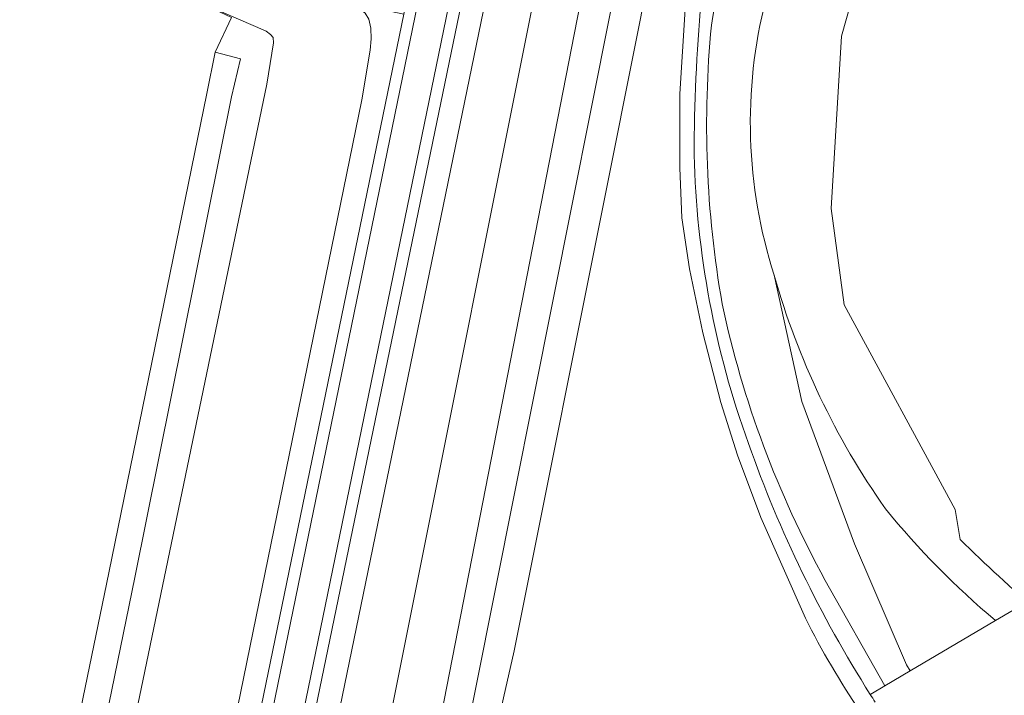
# Model space of a CAD drawing. Extents: x 184422 to 188298, y 343471 to 350189.
# Tile 214 of 256: x 186302 to 186403, y 347476 to 347544. Entities that reach past the tile are written whole.
import ezdxf

# ---------------------------------------------------------------- set-up
doc = ezdxf.new("R2010")
doc.units = 0
for name, color, linetype, lineweight in [('B-WA-GR-BOUWLAND-GV', 252, 'Continuous', 13), ('B-WA-GR-GRAS-GV', 252, 'Continuous', 13), ('B-WA-GW-TALUD_KRUIN-G', 252, 'Continuous', 18), ('B-WA-OG-TERREIN_CULTUURSCHEIDING-GV', 252, 'Continuous', 18), ('B-WA-OG-TERREIN_ONBEGROEID-GV', 252, 'Continuous', 18), ('B-WA-OG-WATER_GREPPEL-GV', 252, 'Continuous', 18), ('B-WA-OG-WATER_MEER-GV', 252, 'Continuous', 18), ('B-WA-OG-WATER_SLOOT-GV', 252, 'Continuous', 18), ('B-WA-OG-WEG-GV', 252, 'Continuous', 18), ('B-WA-VH-ONVERHARD-GV', 252, 'Continuous', 18), ('B-WA-VH-VERHARDING_ASFALT-GV', 252, 'Continuous', 18)]:
    doc.layers.add(name, color=color, linetype=linetype, lineweight=lineweight)

msp = doc.modelspace()

# ---------------------------------------------------------------- linework, layer by layer
at = {"layer": 'B-WA-GR-BOUWLAND-GV', "flags": 128}
msp.add_lwpolyline([(186268.916, 347399.981), (186293.868, 347403.174), (186294.244, 347404.169), (186295.256, 347408.339), (186301.449, 347439.719), (186306.028, 347462.524), (186311.311, 347488.05), (186321.285, 347536.919), (186322.133, 347541.111), (186323.799, 347544.636), (186320.341, 347546.285), (186303.199, 347554.46), (186299.685, 347556.135), (186294.489, 347557.245), (186260.846, 347564.225), (186072.505, 347606.972), (186068.747, 347607.39), (186066.519, 347606.276), (186151.431, 347428.657), (186153.519, 347425.873), (186157.139, 347424.202)], close=True, dxfattribs=at)
msp.add_lwpolyline([(186268.916, 347399.981), (186293.868, 347403.174), (186294.244, 347404.169), (186295.256, 347408.339), (186301.449, 347439.719), (186306.028, 347462.524), (186311.311, 347488.05), (186321.285, 347536.919), (186322.133, 347541.111), (186323.799, 347544.636), (186320.341, 347546.285), (186303.199, 347554.46), (186299.685, 347556.135), (186294.489, 347557.245), (186260.846, 347564.225), (186072.505, 347606.972), (186068.747, 347607.39), (186066.519, 347606.276), (186151.431, 347428.657), (186153.519, 347425.873), (186157.139, 347424.202)], close=True, dxfattribs=at)
msp.add_lwpolyline([(186268.916, 347399.981), (186293.868, 347403.174), (186294.244, 347404.169), (186295.256, 347408.339), (186301.449, 347439.719), (186306.028, 347462.524), (186311.311, 347488.05), (186321.285, 347536.919), (186322.133, 347541.111), (186323.799, 347544.636), (186320.341, 347546.285), (186303.199, 347554.46), (186299.685, 347556.135), (186294.489, 347557.245), (186260.846, 347564.225), (186072.505, 347606.972), (186068.747, 347607.39), (186066.519, 347606.276), (186151.431, 347428.657), (186153.519, 347425.873), (186157.139, 347424.202)], close=True, dxfattribs=at)
at = {"layer": 'B-WA-GR-GRAS-GV', "flags": 128}
for points in [[(186392.624, 347679.41), (186382.752, 347629.034), (186372.932, 347581.765), (186362.461, 347529.215), (186352.626, 347480.097), (186345.021, 347446.568), (186342.598, 347434.567), (186340.684, 347422.09), (186340.383, 347419.125), (186340.383, 347412.45), (186340.925, 347406.126), (186342.059, 347398.26)], [(186392.624, 347679.41), (186382.752, 347629.034), (186372.932, 347581.765), (186362.461, 347529.215), (186352.626, 347480.097), (186345.021, 347446.568), (186342.598, 347434.567), (186340.684, 347422.09), (186340.383, 347419.125), (186340.383, 347412.45), (186340.925, 347406.126), (186342.059, 347398.26)], [(186392.624, 347679.41), (186382.752, 347629.034), (186372.932, 347581.765), (186362.461, 347529.215), (186352.626, 347480.097), (186345.021, 347446.568), (186342.598, 347434.567), (186340.684, 347422.09), (186340.383, 347419.125), (186340.383, 347412.45), (186340.925, 347406.126), (186342.059, 347398.26)], [(186382.336, 347483.433), (186377.81, 347493.679), (186375.412, 347500.024), (186373.714, 347505.417), (186371.891, 347512.499), (186370.526, 347519.026), (186369.738, 347524.238), (186369.524, 347529.342), (186369.549, 347536.854), (186370.083, 347545.505), (186371.781, 347558.932), (186374.791, 347579.287), (186377.217, 347589.321), (186379.552, 347596.185), (186383.421, 347604.605), (186384.176, 347605.948), (186390.073, 347614.158), (186394.315, 347619.277), (186399.488, 347624.727)], [(186382.336, 347483.433), (186377.81, 347493.679), (186375.412, 347500.024), (186373.714, 347505.417), (186371.891, 347512.499), (186370.526, 347519.026), (186369.738, 347524.238), (186369.524, 347529.342), (186369.549, 347536.854), (186370.083, 347545.505), (186371.781, 347558.932), (186374.791, 347579.287), (186377.217, 347589.321), (186379.552, 347596.185), (186383.421, 347604.605), (186384.176, 347605.948), (186390.073, 347614.158), (186394.315, 347619.277), (186399.488, 347624.727)], [(186382.336, 347483.433), (186377.81, 347493.679), (186375.412, 347500.024), (186373.714, 347505.417), (186371.891, 347512.499), (186370.526, 347519.026), (186369.738, 347524.238), (186369.524, 347529.342), (186369.549, 347536.854), (186370.083, 347545.505), (186371.781, 347558.932), (186374.791, 347579.287), (186377.217, 347589.321), (186379.552, 347596.185), (186383.421, 347604.605), (186384.176, 347605.948), (186390.073, 347614.158), (186394.315, 347619.277), (186399.488, 347624.727)], [(186444.851, 347386.365), (186444.535, 347393.196), (186444.185, 347406.543), (186443.639, 347413.893), (186442.449, 347422.808), (186440.663, 347430.752), (186437.489, 347439.284), (186432.926, 347448.804), (186427.866, 347456.444), (186419.212, 347467.211), (186403.518, 347484.243), (186401.738, 347483.192), (186393.022, 347478.045), (186390.433, 347476.516), (186389.006, 347475.673), (186388.957, 347475.647)], [(186444.851, 347386.365), (186444.535, 347393.196), (186444.185, 347406.543), (186443.639, 347413.893), (186442.449, 347422.808), (186440.663, 347430.752), (186437.489, 347439.284), (186432.926, 347448.804), (186427.866, 347456.444), (186419.212, 347467.211), (186403.518, 347484.243), (186401.738, 347483.192), (186393.022, 347478.045), (186390.433, 347476.516), (186389.006, 347475.673), (186388.957, 347475.647)], [(186444.851, 347386.365), (186444.535, 347393.196), (186444.185, 347406.543), (186443.639, 347413.893), (186442.449, 347422.808), (186440.663, 347430.752), (186437.489, 347439.284), (186432.926, 347448.804), (186427.866, 347456.444), (186419.212, 347467.211), (186403.518, 347484.243), (186401.738, 347483.192), (186393.022, 347478.045), (186390.433, 347476.516), (186389.006, 347475.673), (186388.957, 347475.647)]]:
    msp.add_lwpolyline(points, dxfattribs=at)
msp.add_lwpolyline([(186320.341, 347546.285), (186323.799, 347544.636), (186322.133, 347541.111), (186324.715, 347540.421), (186323.83, 347536.55), (186313.953, 347487.58), (186308.672, 347461.852), (186303.941, 347439.321), (186296.965, 347405.516), (186296.386, 347398.645), (186297.346, 347398.639), (186297.832, 347398.738), (186298.007, 347398.791), (186298.196, 347398.883), (186298.61, 347399.287), (186300.485, 347410.301), (186304.151, 347426.042), (186327.419, 347537.86), (186328.105, 347542.052), (186328.066, 347542.605), (186327.794, 347542.933), (186327.345, 347543.266), (186326.259, 347543.736)], close=True, dxfattribs=at)
msp.add_lwpolyline([(186320.341, 347546.285), (186323.799, 347544.636), (186322.133, 347541.111), (186324.715, 347540.421), (186323.83, 347536.55), (186313.953, 347487.58), (186308.672, 347461.852), (186303.941, 347439.321), (186296.965, 347405.516), (186296.386, 347398.645), (186297.346, 347398.639), (186297.832, 347398.738), (186298.007, 347398.791), (186298.196, 347398.883), (186298.61, 347399.287), (186300.485, 347410.301), (186304.151, 347426.042), (186327.419, 347537.86), (186328.105, 347542.052), (186328.066, 347542.605), (186327.794, 347542.933), (186327.345, 347543.266), (186326.259, 347543.736)], close=True, dxfattribs=at)
msp.add_lwpolyline([(186320.341, 347546.285), (186323.799, 347544.636), (186322.133, 347541.111), (186324.715, 347540.421), (186323.83, 347536.55), (186313.953, 347487.58), (186308.672, 347461.852), (186303.941, 347439.321), (186296.965, 347405.516), (186296.386, 347398.645), (186297.346, 347398.639), (186297.832, 347398.738), (186298.007, 347398.791), (186298.196, 347398.883), (186298.61, 347399.287), (186300.485, 347410.301), (186304.151, 347426.042), (186327.419, 347537.86), (186328.105, 347542.052), (186328.066, 347542.605), (186327.794, 347542.933), (186327.345, 347543.266), (186326.259, 347543.736)], close=True, dxfattribs=at)
at = {"layer": 'B-WA-GR-GRAS-GV'}
for points in [[(186387.947, 347473.883, -0.0317266), (186382.336, 347483.433)], [(186387.947, 347473.883, -0.0317266), (186382.336, 347483.433)], [(186387.947, 347473.883, -0.0317266), (186382.336, 347483.433)], [(186388.957, 347475.647, 0.0014902), (186389.456, 347474.866)], [(186388.957, 347475.647, 0.0014902), (186389.456, 347474.866)], [(186388.957, 347475.647, 0.0014902), (186389.456, 347474.866)]]:
    msp.add_lwpolyline(points, format="xyb", dxfattribs=at)
at = {"layer": 'B-WA-GW-TALUD_KRUIN-G', "flags": 128}
for points in [[(186397.221, 347733.522), (186359.341, 347545.866), (186337.853, 347435.933)], [(186397.221, 347733.522), (186359.341, 347545.866), (186337.853, 347435.933)], [(186397.221, 347733.522), (186359.341, 347545.866), (186337.853, 347435.933)], [(186330.175, 347390.525), (186329.691, 347392.351), (186329.264, 347394.197), (186328.894, 347396.061), (186328.582, 347397.938), (186328.33, 347399.828), (186328.137, 347401.726), (186328.004, 347403.631), (186327.932, 347405.538), (186327.919, 347407.446), (186327.968, 347409.352), (186328.076, 347411.252), (186328.243, 347413.145), (186328.47, 347415.026), (186328.754, 347416.894), (186329.096, 347418.745), (186354.705, 347546.931), (186392.1, 347732.454)], [(186330.175, 347390.525), (186329.691, 347392.351), (186329.264, 347394.197), (186328.894, 347396.061), (186328.582, 347397.938), (186328.33, 347399.828), (186328.137, 347401.726), (186328.004, 347403.631), (186327.932, 347405.538), (186327.919, 347407.446), (186327.968, 347409.352), (186328.076, 347411.252), (186328.243, 347413.145), (186328.47, 347415.026), (186328.754, 347416.894), (186329.096, 347418.745), (186354.705, 347546.931), (186392.1, 347732.454)], [(186330.175, 347390.525), (186329.691, 347392.351), (186329.264, 347394.197), (186328.894, 347396.061), (186328.582, 347397.938), (186328.33, 347399.828), (186328.137, 347401.726), (186328.004, 347403.631), (186327.932, 347405.538), (186327.919, 347407.446), (186327.968, 347409.352), (186328.076, 347411.252), (186328.243, 347413.145), (186328.47, 347415.026), (186328.754, 347416.894), (186329.096, 347418.745), (186354.705, 347546.931), (186392.1, 347732.454)], [(186306.629, 347390.92), (186306.931, 347391.276), (186307.185, 347391.654), (186307.39, 347392.044), (186307.547, 347392.438), (186307.659, 347392.83), (186309.944, 347403.504), (186337.122, 347536.271), (186337.943, 347541.306), (186338.056, 347542.491), (186338.023, 347543.577), (186337.816, 347544.482), (186337.452, 347545.082), (186336.747, 347545.669), (186335.897, 347546.128), (186330.485, 347547.562), (186321.07, 347549.764), (186310.039, 347552.672), (186303.199, 347554.46)], [(186306.629, 347390.92), (186306.931, 347391.276), (186307.185, 347391.654), (186307.39, 347392.044), (186307.547, 347392.438), (186307.659, 347392.83), (186309.944, 347403.504), (186337.122, 347536.271), (186337.943, 347541.306), (186338.056, 347542.491), (186338.023, 347543.577), (186337.816, 347544.482), (186337.452, 347545.082), (186336.747, 347545.669), (186335.897, 347546.128), (186330.485, 347547.562), (186321.07, 347549.764), (186310.039, 347552.672), (186303.199, 347554.46)], [(186306.629, 347390.92), (186306.931, 347391.276), (186307.185, 347391.654), (186307.39, 347392.044), (186307.547, 347392.438), (186307.659, 347392.83), (186309.944, 347403.504), (186337.122, 347536.271), (186337.943, 347541.306), (186338.056, 347542.491), (186338.023, 347543.577), (186337.816, 347544.482), (186337.452, 347545.082), (186336.747, 347545.669), (186335.897, 347546.128), (186330.485, 347547.562), (186321.07, 347549.764), (186310.039, 347552.672), (186303.199, 347554.46)]]:
    msp.add_lwpolyline(points, dxfattribs=at)
at = {"layer": 'B-WA-GW-TALUD_KRUIN-G'}
msp.add_lwpolyline([(186373.851, 347515.461, 0.0733772), (186384.375, 347487.279)], format="xyb", dxfattribs=at)
msp.add_lwpolyline([(186373.851, 347515.461, 0.0733772), (186384.375, 347487.279)], format="xyb", dxfattribs=at)
msp.add_lwpolyline([(186373.851, 347515.461, 0.0733772), (186384.375, 347487.279)], format="xyb", dxfattribs=at)
at = {"layer": 'B-WA-OG-TERREIN_CULTUURSCHEIDING-GV', "flags": 128}
for points in [[(186397.221, 347733.522), (186359.341, 347545.866), (186337.853, 347435.933), (186344.823, 347456.766), (186362.468, 347545.242), (186400.4, 347732.213)], [(186400.4, 347732.213), (186362.468, 347545.242), (186344.823, 347456.766), (186337.853, 347435.933), (186359.341, 347545.866), (186397.221, 347733.522)], [(186397.221, 347733.522), (186359.341, 347545.866), (186337.853, 347435.933), (186344.823, 347456.766), (186362.468, 347545.242), (186400.4, 347732.213)], [(186400.4, 347732.213), (186362.468, 347545.242), (186344.823, 347456.766), (186337.853, 347435.933), (186359.341, 347545.866), (186397.221, 347733.522)], [(186397.221, 347733.522), (186359.341, 347545.866), (186337.853, 347435.933), (186344.823, 347456.766), (186362.468, 347545.242), (186400.4, 347732.213)], [(186400.4, 347732.213), (186362.468, 347545.242), (186344.823, 347456.766), (186337.853, 347435.933), (186359.341, 347545.866), (186397.221, 347733.522)], [(186392.1, 347732.454), (186354.705, 347546.931), (186329.096, 347418.745), (186328.754, 347416.894), (186328.47, 347415.026), (186328.243, 347413.145), (186328.076, 347411.252), (186327.968, 347409.352), (186327.919, 347407.446), (186327.932, 347405.538), (186328.004, 347403.631), (186328.137, 347401.726), (186328.33, 347399.828), (186328.582, 347397.938), (186328.894, 347396.061), (186329.264, 347394.197), (186329.691, 347392.351), (186330.175, 347390.525)], [(186330.175, 347390.525), (186329.691, 347392.351), (186329.264, 347394.197), (186328.894, 347396.061), (186328.582, 347397.938), (186328.33, 347399.828), (186328.137, 347401.726), (186328.004, 347403.631), (186327.932, 347405.538), (186327.919, 347407.446), (186327.968, 347409.352), (186328.076, 347411.252), (186328.243, 347413.145), (186328.47, 347415.026), (186328.754, 347416.894), (186329.096, 347418.745), (186354.705, 347546.931), (186392.1, 347732.454)], [(186392.1, 347732.454), (186354.705, 347546.931), (186329.096, 347418.745), (186328.754, 347416.894), (186328.47, 347415.026), (186328.243, 347413.145), (186328.076, 347411.252), (186327.968, 347409.352), (186327.919, 347407.446), (186327.932, 347405.538), (186328.004, 347403.631), (186328.137, 347401.726), (186328.33, 347399.828), (186328.582, 347397.938), (186328.894, 347396.061), (186329.264, 347394.197), (186329.691, 347392.351), (186330.175, 347390.525)], [(186330.175, 347390.525), (186329.691, 347392.351), (186329.264, 347394.197), (186328.894, 347396.061), (186328.582, 347397.938), (186328.33, 347399.828), (186328.137, 347401.726), (186328.004, 347403.631), (186327.932, 347405.538), (186327.919, 347407.446), (186327.968, 347409.352), (186328.076, 347411.252), (186328.243, 347413.145), (186328.47, 347415.026), (186328.754, 347416.894), (186329.096, 347418.745), (186354.705, 347546.931), (186392.1, 347732.454)], [(186392.1, 347732.454), (186354.705, 347546.931), (186329.096, 347418.745), (186328.754, 347416.894), (186328.47, 347415.026), (186328.243, 347413.145), (186328.076, 347411.252), (186327.968, 347409.352), (186327.919, 347407.446), (186327.932, 347405.538), (186328.004, 347403.631), (186328.137, 347401.726), (186328.33, 347399.828), (186328.582, 347397.938), (186328.894, 347396.061), (186329.264, 347394.197), (186329.691, 347392.351), (186330.175, 347390.525)], [(186330.175, 347390.525), (186329.691, 347392.351), (186329.264, 347394.197), (186328.894, 347396.061), (186328.582, 347397.938), (186328.33, 347399.828), (186328.137, 347401.726), (186328.004, 347403.631), (186327.932, 347405.538), (186327.919, 347407.446), (186327.968, 347409.352), (186328.076, 347411.252), (186328.243, 347413.145), (186328.47, 347415.026), (186328.754, 347416.894), (186329.096, 347418.745), (186354.705, 347546.931), (186392.1, 347732.454)], [(186377.12, 347680.334), (186350, 347547.737), (186326.458, 347433.479)], [(186377.12, 347680.334), (186350, 347547.737), (186326.458, 347433.479)], [(186377.12, 347680.334), (186350, 347547.737), (186326.458, 347433.479)], [(186344.174, 347389.841), (186342.411, 347396.132), (186342.059, 347398.26), (186340.925, 347406.126), (186340.383, 347412.45), (186340.383, 347419.125), (186340.684, 347422.09), (186342.598, 347434.567), (186345.021, 347446.568), (186352.626, 347480.097), (186362.461, 347529.215), (186372.932, 347581.765), (186382.752, 347629.034), (186392.624, 347679.41)], [(186344.174, 347389.841), (186342.411, 347396.132), (186342.059, 347398.26), (186340.925, 347406.126), (186340.383, 347412.45), (186340.383, 347419.125), (186340.684, 347422.09), (186342.598, 347434.567), (186345.021, 347446.568), (186352.626, 347480.097), (186362.461, 347529.215), (186372.932, 347581.765), (186382.752, 347629.034), (186392.624, 347679.41)], [(186344.174, 347389.841), (186342.411, 347396.132), (186342.059, 347398.26), (186340.925, 347406.126), (186340.383, 347412.45), (186340.383, 347419.125), (186340.684, 347422.09), (186342.598, 347434.567), (186345.021, 347446.568), (186352.626, 347480.097), (186362.461, 347529.215), (186372.932, 347581.765), (186382.752, 347629.034), (186392.624, 347679.41)], [(186309.944, 347403.504), (186337.122, 347536.271), (186337.943, 347541.306), (186338.056, 347542.491), (186338.023, 347543.577), (186337.816, 347544.482), (186337.452, 347545.082), (186336.747, 347545.669), (186335.897, 347546.128), (186330.485, 347547.562), (186321.07, 347549.764), (186310.039, 347552.672), (186303.199, 347554.46), (186320.341, 347546.285), (186326.259, 347543.736), (186327.345, 347543.266), (186327.794, 347542.933), (186328.066, 347542.605), (186328.105, 347542.052), (186327.419, 347537.86), (186304.151, 347426.042)], [(186309.944, 347403.504), (186337.122, 347536.271), (186337.943, 347541.306), (186338.056, 347542.491), (186338.023, 347543.577), (186337.816, 347544.482), (186337.452, 347545.082), (186336.747, 347545.669), (186335.897, 347546.128), (186330.485, 347547.562), (186321.07, 347549.764), (186310.039, 347552.672), (186303.199, 347554.46), (186320.341, 347546.285), (186326.259, 347543.736), (186327.345, 347543.266), (186327.794, 347542.933), (186328.066, 347542.605), (186328.105, 347542.052), (186327.419, 347537.86), (186304.151, 347426.042)], [(186309.944, 347403.504), (186337.122, 347536.271), (186337.943, 347541.306), (186338.056, 347542.491), (186338.023, 347543.577), (186337.816, 347544.482), (186337.452, 347545.082), (186336.747, 347545.669), (186335.897, 347546.128), (186330.485, 347547.562), (186321.07, 347549.764), (186310.039, 347552.672), (186303.199, 347554.46), (186320.341, 347546.285), (186326.259, 347543.736), (186327.345, 347543.266), (186327.794, 347542.933), (186328.066, 347542.605), (186328.105, 347542.052), (186327.419, 347537.86), (186304.151, 347426.042)]]:
    msp.add_lwpolyline(points, dxfattribs=at)
at = {"layer": 'B-WA-OG-TERREIN_ONBEGROEID-GV'}
for points in [[(186372.757, 347543.855, 0.0069338), (186377.287, 347572.69)], [(186377.287, 347572.69, -0.0069338), (186372.757, 347543.855)], [(186372.757, 347543.855, 0.0069338), (186377.287, 347572.69)], [(186377.287, 347572.69, -0.0069338), (186372.757, 347543.855)], [(186372.757, 347543.855, 0.0069338), (186377.287, 347572.69)], [(186377.287, 347572.69, -0.0069338), (186372.757, 347543.855)], [(186373.755, 347561.752, 0.0434817), (186370.989, 347530.657)], [(186373.755, 347561.752, 0.0434817), (186370.989, 347530.657)], [(186373.755, 347561.752, 0.0434817), (186370.989, 347530.657)], [(186379.165, 347518.381, -0.1416103), (186378.304, 347546.451)], [(186379.165, 347518.381, -0.1416103), (186378.304, 347546.451)], [(186379.165, 347518.381, -0.1416103), (186378.304, 347546.451)], [(186373.851, 347515.461, -0.067409), (186372.757, 347543.855)], [(186372.757, 347543.855, 0.067409), (186373.851, 347515.461)], [(186373.851, 347515.461, -0.067409), (186372.757, 347543.855)], [(186372.757, 347543.855, 0.067409), (186373.851, 347515.461)], [(186373.851, 347515.461, -0.067409), (186372.757, 347543.855)], [(186372.757, 347543.855, 0.067409), (186373.851, 347515.461)], [(186370.989, 347530.657, 0.0806916), (186376.536, 347501.223)], [(186370.989, 347530.657, 0.0806916), (186376.536, 347501.223)], [(186370.989, 347530.657, 0.0806916), (186376.536, 347501.223)], [(186390.504, 347494.582, -0.0853288), (186379.165, 347518.381)], [(186390.504, 347494.582, -0.0853288), (186379.165, 347518.381)], [(186390.504, 347494.582, -0.0853288), (186379.165, 347518.381)], [(186384.375, 347487.279, -0.0733772), (186373.851, 347515.461)], [(186373.851, 347515.461, 0.0733772), (186384.375, 347487.279)], [(186384.375, 347487.279, -0.0733772), (186373.851, 347515.461)], [(186373.851, 347515.461, 0.0733772), (186384.375, 347487.279)], [(186384.375, 347487.279, -0.0733772), (186373.851, 347515.461)], [(186373.851, 347515.461, 0.0733772), (186384.375, 347487.279)], [(186376.536, 347501.223, 0.0562813), (186388.957, 347475.647)], [(186376.536, 347501.223, 0.0562813), (186388.957, 347475.647)], [(186376.536, 347501.223, 0.0562813), (186388.957, 347475.647)], [(186401.738, 347483.192, -0.0486211), (186390.504, 347494.582)], [(186401.738, 347483.192, -0.0486211), (186390.504, 347494.582)], [(186401.738, 347483.192, -0.0486211), (186390.504, 347494.582)]]:
    msp.add_lwpolyline(points, format="xyb", dxfattribs=at)
at = {"layer": 'B-WA-OG-TERREIN_ONBEGROEID-GV', "flags": 128}
for points in [[(186379.165, 347518.381), (186381.964, 347505.506), (186387.333, 347490.986), (186392.65, 347478.676), (186393.022, 347478.045), (186401.738, 347483.192)], [(186390.433, 347476.516), (186393.022, 347478.045), (186392.65, 347478.676), (186387.333, 347490.986), (186381.964, 347505.506), (186379.165, 347518.381)], [(186379.165, 347518.381), (186381.964, 347505.506), (186387.333, 347490.986), (186392.65, 347478.676), (186393.022, 347478.045), (186401.738, 347483.192)], [(186390.433, 347476.516), (186393.022, 347478.045), (186392.65, 347478.676), (186387.333, 347490.986), (186381.964, 347505.506), (186379.165, 347518.381)], [(186379.165, 347518.381), (186381.964, 347505.506), (186387.333, 347490.986), (186392.65, 347478.676), (186393.022, 347478.045), (186401.738, 347483.192)], [(186390.433, 347476.516), (186393.022, 347478.045), (186392.65, 347478.676), (186387.333, 347490.986), (186381.964, 347505.506), (186379.165, 347518.381)], [(186388.957, 347475.647), (186389.006, 347475.673), (186390.433, 347476.516), (186384.375, 347487.279)], [(186384.375, 347487.279), (186390.433, 347476.516)], [(186388.957, 347475.647), (186389.006, 347475.673), (186390.433, 347476.516), (186384.375, 347487.279)], [(186384.375, 347487.279), (186390.433, 347476.516)], [(186388.957, 347475.647), (186389.006, 347475.673), (186390.433, 347476.516), (186384.375, 347487.279)], [(186384.375, 347487.279), (186390.433, 347476.516)]]:
    msp.add_lwpolyline(points, dxfattribs=at)
at = {"layer": 'B-WA-OG-WATER_GREPPEL-GV', "flags": 128}
msp.add_lwpolyline([(186292.711, 347398.555), (186296.384, 347398.645), (186296.386, 347398.645), (186296.965, 347405.516), (186303.941, 347439.321), (186308.672, 347461.852), (186313.953, 347487.58), (186323.83, 347536.55), (186324.715, 347540.421), (186322.133, 347541.111), (186321.285, 347536.919), (186311.311, 347488.05), (186306.028, 347462.524), (186301.449, 347439.719), (186295.256, 347408.339), (186294.244, 347404.169), (186293.868, 347403.174), (186293.578, 347402.408), (186293.541, 347402.338), (186293.13, 347401.557), (186292.785, 347401.056), (186292.682, 347400.702), (186292.561, 347400.045)], close=True, dxfattribs=at)
msp.add_lwpolyline([(186292.711, 347398.555), (186296.384, 347398.645), (186296.386, 347398.645), (186296.965, 347405.516), (186303.941, 347439.321), (186308.672, 347461.852), (186313.953, 347487.58), (186323.83, 347536.55), (186324.715, 347540.421), (186322.133, 347541.111), (186321.285, 347536.919), (186311.311, 347488.05), (186306.028, 347462.524), (186301.449, 347439.719), (186295.256, 347408.339), (186294.244, 347404.169), (186293.868, 347403.174), (186293.578, 347402.408), (186293.541, 347402.338), (186293.13, 347401.557), (186292.785, 347401.056), (186292.682, 347400.702), (186292.561, 347400.045)], close=True, dxfattribs=at)
msp.add_lwpolyline([(186292.711, 347398.555), (186296.384, 347398.645), (186296.386, 347398.645), (186296.965, 347405.516), (186303.941, 347439.321), (186308.672, 347461.852), (186313.953, 347487.58), (186323.83, 347536.55), (186324.715, 347540.421), (186322.133, 347541.111), (186321.285, 347536.919), (186311.311, 347488.05), (186306.028, 347462.524), (186301.449, 347439.719), (186295.256, 347408.339), (186294.244, 347404.169), (186293.868, 347403.174), (186293.578, 347402.408), (186293.541, 347402.338), (186293.13, 347401.557), (186292.785, 347401.056), (186292.682, 347400.702), (186292.561, 347400.045)], close=True, dxfattribs=at)
at = {"layer": 'B-WA-OG-WATER_MEER-GV', "flags": 128}
msp.add_lwpolyline([(186403.112, 347564.055), (186395.786, 347560.54), (186392.559, 347557.13), (186387.676, 347548.655), (186386.019, 347542.763), (186384.972, 347525.193), (186386.28, 347515.374), (186397.618, 347494.497), (186398.13, 347491.428)], dxfattribs=at)
msp.add_lwpolyline([(186403.112, 347564.055), (186395.786, 347560.54), (186392.559, 347557.13), (186387.676, 347548.655), (186386.019, 347542.763), (186384.972, 347525.193), (186386.28, 347515.374), (186397.618, 347494.497), (186398.13, 347491.428)], dxfattribs=at)
msp.add_lwpolyline([(186403.112, 347564.055), (186395.786, 347560.54), (186392.559, 347557.13), (186387.676, 347548.655), (186386.019, 347542.763), (186384.972, 347525.193), (186386.28, 347515.374), (186397.618, 347494.497), (186398.13, 347491.428)], dxfattribs=at)
at = {"layer": 'B-WA-OG-WATER_MEER-GV'}
msp.add_lwpolyline([(186398.13, 347491.428, 0.0305761), (186414.529, 347477.217)], format="xyb", dxfattribs=at)
msp.add_lwpolyline([(186398.13, 347491.428, 0.0305761), (186414.529, 347477.217)], format="xyb", dxfattribs=at)
msp.add_lwpolyline([(186398.13, 347491.428, 0.0305761), (186414.529, 347477.217)], format="xyb", dxfattribs=at)
at = {"layer": 'B-WA-OG-WATER_SLOOT-GV', "flags": 128}
for points in [[(186398.13, 347491.428), (186397.618, 347494.497), (186386.28, 347515.374), (186384.972, 347525.193), (186386.019, 347542.763), (186387.676, 347548.655), (186392.559, 347557.13), (186395.786, 347560.54), (186403.112, 347564.055)], [(186398.13, 347491.428), (186397.618, 347494.497), (186386.28, 347515.374), (186384.972, 347525.193), (186386.019, 347542.763), (186387.676, 347548.655), (186392.559, 347557.13), (186395.786, 347560.54), (186403.112, 347564.055)], [(186398.13, 347491.428), (186397.618, 347494.497), (186386.28, 347515.374), (186384.972, 347525.193), (186386.019, 347542.763), (186387.676, 347548.655), (186392.559, 347557.13), (186395.786, 347560.54), (186403.112, 347564.055)], [(186401.738, 347483.192), (186403.518, 347484.243), (186404.148, 347484.615), (186413.406, 347476.9), (186424.67, 347463.476), (186436.242, 347448.818), (186441.796, 347436.475), (186445.345, 347425.674), (186446.734, 347415.49), (186446.473, 347411.416), (186446.572, 347411.099), (186446.207, 347401.2), (186446.772, 347394.368), (186447.044, 347374.275)], [(186401.738, 347483.192), (186403.518, 347484.243), (186404.148, 347484.615), (186413.406, 347476.9), (186424.67, 347463.476), (186436.242, 347448.818), (186441.796, 347436.475), (186445.345, 347425.674), (186446.734, 347415.49), (186446.473, 347411.416), (186446.572, 347411.099), (186446.207, 347401.2), (186446.772, 347394.368), (186447.044, 347374.275)], [(186401.738, 347483.192), (186403.518, 347484.243), (186404.148, 347484.615), (186413.406, 347476.9), (186424.67, 347463.476), (186436.242, 347448.818), (186441.796, 347436.475), (186445.345, 347425.674), (186446.734, 347415.49), (186446.473, 347411.416), (186446.572, 347411.099), (186446.207, 347401.2), (186446.772, 347394.368), (186447.044, 347374.275)]]:
    msp.add_lwpolyline(points, dxfattribs=at)
at = {"layer": 'B-WA-OG-WATER_SLOOT-GV'}
for points in [[(186378.304, 347546.451, 0.1416103), (186379.165, 347518.381)], [(186378.304, 347546.451, 0.1416103), (186379.165, 347518.381)], [(186378.304, 347546.451, 0.1416103), (186379.165, 347518.381)], [(186379.165, 347518.381, 0.0853288), (186390.504, 347494.582)], [(186379.165, 347518.381, 0.0853288), (186390.504, 347494.582)], [(186379.165, 347518.381, 0.0853288), (186390.504, 347494.582)], [(186390.504, 347494.582, 0.0486211), (186401.738, 347483.192)], [(186390.504, 347494.582, 0.0486211), (186401.738, 347483.192)], [(186390.504, 347494.582, 0.0486211), (186401.738, 347483.192)], [(186414.529, 347477.217, -0.0305761), (186398.13, 347491.428)], [(186414.529, 347477.217, -0.0305761), (186398.13, 347491.428)], [(186414.529, 347477.217, -0.0305761), (186398.13, 347491.428)]]:
    msp.add_lwpolyline(points, format="xyb", dxfattribs=at)
at = {"layer": 'B-WA-OG-WEG-GV', "flags": 128}
for points in [[(186386.537, 347737.415), (186379.463, 347702.697), (186381.866, 347702.205), (186381.054, 347698.04), (186381.607, 347697.933), (186380.947, 347694.393), (186380.26, 347694.512), (186379.589, 347691.029), (186377.122, 347691.406), (186347.672, 347548.144), (186324.205, 347434.709)], [(186386.537, 347737.415), (186379.463, 347702.697), (186381.866, 347702.205), (186381.054, 347698.04), (186381.607, 347697.933), (186380.947, 347694.393), (186380.26, 347694.512), (186379.589, 347691.029), (186377.122, 347691.406), (186347.672, 347548.144), (186324.205, 347434.709)], [(186386.537, 347737.415), (186379.463, 347702.697), (186381.866, 347702.205), (186381.054, 347698.04), (186381.607, 347697.933), (186380.947, 347694.393), (186380.26, 347694.512), (186379.589, 347691.029), (186377.122, 347691.406), (186347.672, 347548.144), (186324.205, 347434.709)], [(186326.458, 347433.479), (186350, 347547.737), (186377.12, 347680.334)], [(186326.458, 347433.479), (186350, 347547.737), (186377.12, 347680.334)], [(186326.458, 347433.479), (186350, 347547.737), (186377.12, 347680.334)], [(186320.502, 347443.711), (186341.388, 347544.995), (186335.897, 347546.128), (186336.747, 347545.669), (186337.452, 347545.082), (186337.816, 347544.482), (186338.023, 347543.577), (186338.056, 347542.491), (186337.943, 347541.306), (186337.122, 347536.271), (186309.944, 347403.504), (186307.659, 347392.83), (186307.547, 347392.438), (186306.189, 347386.388), (186310.921, 347385.247), (186311.06, 347385.877), (186314.877, 347384.882)], [(186320.502, 347443.711), (186341.388, 347544.995), (186335.897, 347546.128), (186336.747, 347545.669), (186337.452, 347545.082), (186337.816, 347544.482), (186338.023, 347543.577), (186338.056, 347542.491), (186337.943, 347541.306), (186337.122, 347536.271), (186309.944, 347403.504), (186307.659, 347392.83), (186307.547, 347392.438), (186306.189, 347386.388), (186310.921, 347385.247), (186311.06, 347385.877), (186314.877, 347384.882)], [(186320.502, 347443.711), (186341.388, 347544.995), (186335.897, 347546.128), (186336.747, 347545.669), (186337.452, 347545.082), (186337.816, 347544.482), (186338.023, 347543.577), (186338.056, 347542.491), (186337.943, 347541.306), (186337.122, 347536.271), (186309.944, 347403.504), (186307.659, 347392.83), (186307.547, 347392.438), (186306.189, 347386.388), (186310.921, 347385.247), (186311.06, 347385.877), (186314.877, 347384.882)]]:
    msp.add_lwpolyline(points, dxfattribs=at)
at = {"layer": 'B-WA-VH-ONVERHARD-GV', "flags": 128}
msp.add_lwpolyline([(186399.488, 347624.727), (186394.315, 347619.277), (186390.073, 347614.158), (186384.176, 347605.948), (186383.421, 347604.605), (186379.552, 347596.185), (186377.217, 347589.321), (186374.791, 347579.287), (186371.781, 347558.932), (186370.083, 347545.505), (186369.549, 347536.854), (186369.524, 347529.342), (186369.738, 347524.238), (186370.526, 347519.026), (186371.891, 347512.499), (186373.714, 347505.417), (186375.412, 347500.024), (186377.81, 347493.679), (186382.336, 347483.433)], dxfattribs=at)
msp.add_lwpolyline([(186399.488, 347624.727), (186394.315, 347619.277), (186390.073, 347614.158), (186384.176, 347605.948), (186383.421, 347604.605), (186379.552, 347596.185), (186377.217, 347589.321), (186374.791, 347579.287), (186371.781, 347558.932), (186370.083, 347545.505), (186369.549, 347536.854), (186369.524, 347529.342), (186369.738, 347524.238), (186370.526, 347519.026), (186371.891, 347512.499), (186373.714, 347505.417), (186375.412, 347500.024), (186377.81, 347493.679), (186382.336, 347483.433)], dxfattribs=at)
msp.add_lwpolyline([(186399.488, 347624.727), (186394.315, 347619.277), (186390.073, 347614.158), (186384.176, 347605.948), (186383.421, 347604.605), (186379.552, 347596.185), (186377.217, 347589.321), (186374.791, 347579.287), (186371.781, 347558.932), (186370.083, 347545.505), (186369.549, 347536.854), (186369.524, 347529.342), (186369.738, 347524.238), (186370.526, 347519.026), (186371.891, 347512.499), (186373.714, 347505.417), (186375.412, 347500.024), (186377.81, 347493.679), (186382.336, 347483.433)], dxfattribs=at)
at = {"layer": 'B-WA-VH-ONVERHARD-GV'}
for points in [[(186370.989, 347530.657, -0.0434817), (186373.755, 347561.752)], [(186370.989, 347530.657, -0.0434817), (186373.755, 347561.752)], [(186370.989, 347530.657, -0.0434817), (186373.755, 347561.752)], [(186376.536, 347501.223, -0.0806916), (186370.989, 347530.657)], [(186376.536, 347501.223, -0.0806916), (186370.989, 347530.657)], [(186376.536, 347501.223, -0.0806916), (186370.989, 347530.657)], [(186388.957, 347475.647, -0.0562813), (186376.536, 347501.223)], [(186388.957, 347475.647, -0.0562813), (186376.536, 347501.223)], [(186388.957, 347475.647, -0.0562813), (186376.536, 347501.223)], [(186382.336, 347483.433, 0.0317266), (186387.947, 347473.883)], [(186382.336, 347483.433, 0.0317266), (186387.947, 347473.883)], [(186382.336, 347483.433, 0.0317266), (186387.947, 347473.883)], [(186389.456, 347474.866, -0.0014902), (186388.957, 347475.647)], [(186389.456, 347474.866, -0.0014902), (186388.957, 347475.647)], [(186389.456, 347474.866, -0.0014902), (186388.957, 347475.647)]]:
    msp.add_lwpolyline(points, format="xyb", dxfattribs=at)
at = {"layer": 'B-WA-VH-VERHARDING_ASFALT-GV', "flags": 128}
for points in [[(186324.205, 347434.709), (186347.672, 347548.144), (186377.122, 347691.406), (186379.463, 347702.697), (186386.537, 347737.415)], [(186324.205, 347434.709), (186347.672, 347548.144), (186377.122, 347691.406), (186379.463, 347702.697), (186386.537, 347737.415)], [(186324.205, 347434.709), (186347.672, 347548.144), (186377.122, 347691.406), (186379.463, 347702.697), (186386.537, 347737.415)], [(186381.572, 347734.841), (186375.733, 347706.322), (186327.751, 347472.866), (186322.567, 347447.645), (186320.476, 347437.729), (186318.709, 347428.164)], [(186318.709, 347428.164), (186320.476, 347437.729), (186322.567, 347447.645), (186327.751, 347472.866), (186375.733, 347706.322), (186381.572, 347734.841)], [(186381.572, 347734.841), (186375.733, 347706.322), (186327.751, 347472.866), (186322.567, 347447.645), (186320.476, 347437.729), (186318.709, 347428.164)], [(186318.709, 347428.164), (186320.476, 347437.729), (186322.567, 347447.645), (186327.751, 347472.866), (186375.733, 347706.322), (186381.572, 347734.841)], [(186381.572, 347734.841), (186375.733, 347706.322), (186327.751, 347472.866), (186322.567, 347447.645), (186320.476, 347437.729), (186318.709, 347428.164)], [(186318.709, 347428.164), (186320.476, 347437.729), (186322.567, 347447.645), (186327.751, 347472.866), (186375.733, 347706.322), (186381.572, 347734.841)], [(186380.428, 347735.171), (186342.921, 347552.663), (186341.388, 347544.995), (186320.502, 347443.711)], [(186380.428, 347735.171), (186342.921, 347552.663), (186341.388, 347544.995), (186320.502, 347443.711)], [(186380.428, 347735.171), (186342.921, 347552.663), (186341.388, 347544.995), (186320.502, 347443.711)], [(186323.064, 347435.95), (186325.75, 347448.615), (186330.934, 347472.758), (186378.679, 347704.899), (186384.518, 347733.677)], [(186384.518, 347733.677), (186378.679, 347704.899), (186330.934, 347472.758), (186325.75, 347448.615), (186323.064, 347435.95)], [(186323.064, 347435.95), (186325.75, 347448.615), (186330.934, 347472.758), (186378.679, 347704.899), (186384.518, 347733.677)], [(186384.518, 347733.677), (186378.679, 347704.899), (186330.934, 347472.758), (186325.75, 347448.615), (186323.064, 347435.95)], [(186323.064, 347435.95), (186325.75, 347448.615), (186330.934, 347472.758), (186378.679, 347704.899), (186384.518, 347733.677)], [(186384.518, 347733.677), (186378.679, 347704.899), (186330.934, 347472.758), (186325.75, 347448.615), (186323.064, 347435.95)]]:
    msp.add_lwpolyline(points, dxfattribs=at)

doc.saveas('drawing.dxf')
